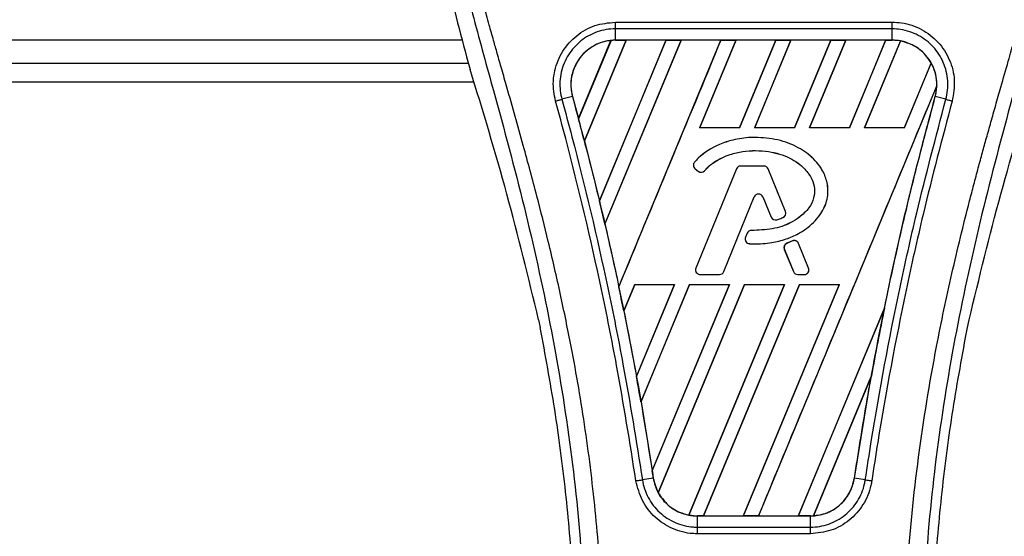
# Model space of a CAD drawing. Header units: millimetres. Extents: x 0 to 420, y 0 to 297.
# Tile 57 of 103: x 194.36 to 201.07, y 243.39 to 246.92. Entities that reach past the tile are written whole.
import ezdxf

# ---------------------------------------------------------------- set-up
doc = ezdxf.new("R2010")
doc.units = ezdxf.units.MM

msp = doc.modelspace()

# ---------------------------------------------------------------- linework, layer by layer
at = {"color": 7, "linetype": 'Continuous', "lineweight": 25}
for p, q in [((198.4205, 246.89943), (200.30761, 246.89943)), ((198.4205, 246.7763), (198.4205, 246.8535)), ((200.30761, 246.8535), (198.4205, 246.8535)), ((200.30761, 246.7763), (200.30761, 246.8535)), ((197.37811, 246.77596), (149.99882, 246.77596)), ((198.16891, 246.24127), (198.38944, 246.77417)), ((198.39048, 246.77466), (198.16897, 246.23988)), ((198.20874, 246.08939), (198.4932, 246.77615)), ((198.49388, 246.77576), (198.20915, 246.08891)), ((198.76447, 246.77576), (198.31123, 245.68096)), ((198.31127, 245.67962), (198.76547, 246.77615)), ((198.86757, 246.77615), (198.34835, 245.52265)), ((198.34874, 245.52216), (198.86825, 246.77576)), ((200.30761, 246.7763), (198.4205, 246.7763)), ((198.4205, 246.77615), (198.4205, 246.7763)), ((198.4205, 246.77615), (198.4932, 246.77615)), ((198.44332, 245.0946), (199.13984, 246.77615)), ((198.4932, 246.77615), (198.49388, 246.77576)), ((198.76447, 246.77576), (198.49388, 246.77576)), ((198.76547, 246.77615), (198.76447, 246.77576)), ((198.76547, 246.77615), (198.86757, 246.77615)), ((198.86825, 246.77576), (198.86757, 246.77615)), ((199.13884, 246.77576), (198.86825, 246.77576)), ((199.24194, 246.77615), (198.9944, 246.17854)), ((198.99527, 246.17912), (199.24262, 246.77576)), ((199.13984, 246.77615), (199.13884, 246.77576)), ((199.13984, 246.77615), (199.24194, 246.77615)), ((199.24262, 246.77576), (199.24194, 246.77615)), ((199.5132, 246.77576), (199.24262, 246.77576)), ((199.5132, 246.77576), (199.26628, 246.17912)), ((199.26667, 246.17854), (199.5142, 246.77615)), ((199.6163, 246.77615), (199.36877, 246.17854)), ((199.36964, 246.17912), (199.61698, 246.77576)), ((199.5142, 246.77615), (199.5132, 246.77576)), ((199.5142, 246.77615), (199.6163, 246.77615)), ((199.61698, 246.77576), (199.6163, 246.77615)), ((199.88757, 246.77576), (199.61698, 246.77576)), ((199.88757, 246.77576), (199.64065, 246.17912)), ((199.64104, 246.17854), (199.88857, 246.77615)), ((199.99067, 246.77615), (199.74314, 246.17854)), ((199.74401, 246.17912), (199.99135, 246.77576)), ((199.88857, 246.77615), (199.88757, 246.77576)), ((199.88857, 246.77615), (199.99067, 246.77615)), ((199.99135, 246.77576), (199.99067, 246.77615)), ((200.26194, 246.77576), (199.99135, 246.77576)), ((200.26194, 246.77576), (200.01502, 246.17912)), ((200.0154, 246.17854), (200.26294, 246.77615)), ((200.36294, 246.77107), (200.1175, 246.17854)), ((200.11837, 246.17912), (200.36356, 246.77056)), ((200.26294, 246.77615), (200.26194, 246.77576)), ((200.26294, 246.77615), (200.30761, 246.77615)), ((200.30761, 246.77615), (200.30761, 246.7763)), ((197.40563, 246.66341), (197.43069, 246.57584)), ((149.99882, 246.61874), (197.41841, 246.61874)), ((200.57221, 246.62082), (200.38938, 246.17912)), ((200.38977, 246.17854), (200.57282, 246.62046)), ((149.99882, 246.49297), (197.45506, 246.49297)), ((200.61128, 246.46683), (199.39495, 243.53035)), ((198.12746, 246.39163), (198.05543, 246.37285)), ((198.128, 246.39178), (198.12746, 246.39163)), ((198.128, 246.39178), (198.16891, 246.24127)), ((200.60011, 246.39178), (200.60066, 246.39163)), ((200.67268, 246.37285), (200.60066, 246.39163)), ((198.16897, 246.23988), (198.16891, 246.24127)), ((198.99527, 246.17912), (198.9944, 246.17854)), ((199.26667, 246.17854), (198.9944, 246.17854)), ((199.26628, 246.17912), (198.99527, 246.17912)), ((199.26667, 246.17854), (199.26628, 246.17912)), ((199.36964, 246.17912), (199.36877, 246.17854)), ((199.64104, 246.17854), (199.36877, 246.17854)), ((199.64065, 246.17912), (199.36964, 246.17912)), ((199.64104, 246.17854), (199.64065, 246.17912)), ((199.74401, 246.17912), (199.74314, 246.17854)), ((200.0154, 246.17854), (199.74314, 246.17854)), ((200.01502, 246.17912), (199.74401, 246.17912)), ((200.0154, 246.17854), (200.01502, 246.17912)), ((200.11837, 246.17912), (200.1175, 246.17854)), ((200.38977, 246.17854), (200.1175, 246.17854)), ((200.38938, 246.17912), (200.11837, 246.17912)), ((200.38977, 246.17854), (200.38938, 246.17912)), ((199.37165, 246.11294), (199.37165, 246.11316)), ((198.20915, 246.08891), (198.20874, 246.08939)), ((198.20915, 246.08891), (198.31123, 245.68096)), ((198.95988, 245.94481), (198.95971, 245.94495)), ((198.96342, 245.89971), (198.96328, 245.89954)), ((198.96328, 245.89954), (198.98383, 245.8824)), ((198.96342, 245.89971), (198.98397, 245.88256)), ((199.24472, 245.89792), (198.96852, 245.22144)), ((199.24492, 245.89783), (198.96873, 245.22135)), ((199.24492, 245.89783), (199.24472, 245.89792)), ((199.27419, 245.9175), (199.27419, 245.91772)), ((199.43139, 245.91772), (199.27419, 245.91772)), ((199.43139, 245.9175), (199.27419, 245.9175)), ((199.43139, 245.9175), (199.43139, 245.91772)), ((199.46066, 245.89783), (199.46087, 245.89792)), ((199.57925, 245.60738), (199.46066, 245.89783)), ((199.57945, 245.60747), (199.46087, 245.89792)), ((198.98397, 245.88256), (198.98383, 245.8824)), ((199.02807, 245.88609), (199.02824, 245.88595)), ((199.15847, 245.19745), (199.36644, 245.70683)), ((199.15868, 245.19737), (199.36665, 245.70675)), ((199.36644, 245.70683), (199.36665, 245.70675)), ((199.4258, 245.70683), (199.42559, 245.70675)), ((199.42559, 245.70675), (199.48163, 245.5695)), ((199.4258, 245.70683), (199.48183, 245.56958)), ((198.31127, 245.67962), (198.31123, 245.68096)), ((199.48183, 245.56958), (199.48163, 245.5695)), ((199.56201, 245.5662), (199.5621, 245.566)), ((199.57925, 245.60738), (199.57945, 245.60747)), ((198.34874, 245.52216), (198.34835, 245.52265)), ((199.52031, 245.55129), (199.52038, 245.55108)), ((199.31831, 245.45886), (199.30708, 245.43201)), ((199.30728, 245.43193), (199.30708, 245.43201)), ((199.31852, 245.45877), (199.30728, 245.43193)), ((199.31852, 245.45877), (199.31831, 245.45886)), ((199.34766, 245.47818), (199.34766, 245.4784)), ((199.33461, 245.38816), (199.3346, 245.38794)), ((199.62638, 245.40677), (199.58848, 245.39049)), ((199.58857, 245.39029), (199.58848, 245.39049)), ((199.62647, 245.40657), (199.58857, 245.39029)), ((199.62647, 245.40657), (199.62638, 245.40677)), ((199.66822, 245.38947), (199.66842, 245.38955)), ((199.73686, 245.22135), (199.66822, 245.38947)), ((199.73706, 245.22144), (199.66842, 245.38955)), ((199.57178, 245.34929), (199.57157, 245.3492)), ((199.57157, 245.3492), (199.63357, 245.19737)), ((199.57178, 245.34929), (199.63377, 245.19745)), ((198.96873, 245.22135), (198.96852, 245.22144)), ((198.998, 245.17779), (198.998, 245.17757)), ((198.998, 245.17779), (199.1292, 245.17779)), ((198.998, 245.17757), (199.1292, 245.17757)), ((199.1292, 245.17779), (199.1292, 245.17757)), ((199.15847, 245.19745), (199.15868, 245.19737)), ((199.63377, 245.19745), (199.63357, 245.19737)), ((199.66304, 245.17779), (199.70759, 245.17779)), ((199.66304, 245.17779), (199.66304, 245.17757)), ((199.66304, 245.17757), (199.70759, 245.17757)), ((199.70759, 245.17779), (199.70759, 245.17757)), ((199.73686, 245.22135), (199.73706, 245.22144)), ((198.44332, 245.0946), (198.4433, 245.09604)), ((198.55158, 245.10949), (198.47739, 244.93037)), ((198.47779, 244.92983), (198.55196, 245.10892)), ((198.55158, 245.10949), (198.82385, 245.10949)), ((198.55158, 245.10949), (198.55196, 245.10892)), ((198.55196, 245.10892), (198.82301, 245.10892)), ((198.56384, 244.48177), (198.82385, 245.10949)), ((198.82301, 245.10892), (198.56385, 244.48344)), ((198.92595, 245.10949), (198.59451, 244.30933)), ((198.59495, 244.30869), (198.92633, 245.10892)), ((198.67126, 243.83731), (199.19822, 245.10949)), ((199.19737, 245.10892), (198.67132, 243.83941)), ((199.30032, 245.10949), (198.71199, 243.68912)), ((198.71266, 243.6887), (199.3007, 245.10892)), ((198.82301, 245.10892), (198.82385, 245.10949)), ((199.57174, 245.10892), (198.92014, 243.53651)), ((198.92081, 243.53595), (199.57259, 245.10949)), ((198.92595, 245.10949), (199.19822, 245.10949)), ((198.92595, 245.10949), (198.92633, 245.10892)), ((198.92633, 245.10892), (199.19737, 245.10892)), ((199.67469, 245.10949), (199.02059, 243.53035)), ((199.02166, 243.53077), (199.67506, 245.10892)), ((199.19737, 245.10892), (199.19822, 245.10949)), ((199.94611, 245.10892), (199.29213, 243.53077)), ((199.29285, 243.53035), (199.94695, 245.10949)), ((199.30032, 245.10949), (199.57259, 245.10949)), ((199.30032, 245.10949), (199.3007, 245.10892)), ((199.3007, 245.10892), (199.57174, 245.10892)), ((199.57174, 245.10892), (199.57259, 245.10949)), ((199.67469, 245.10949), (199.94695, 245.10949)), ((199.67469, 245.10949), (199.67506, 245.10892)), ((199.67506, 245.10892), (199.94611, 245.10892)), ((199.94611, 245.10892), (199.94695, 245.10949)), ((198.47779, 244.92983), (198.47739, 244.93037)), ((198.47779, 244.92983), (198.56385, 244.48344)), ((200.25424, 244.94903), (199.66649, 243.53077)), ((199.66722, 243.53035), (200.25421, 244.94746)), ((197.8969, 244.86959), (197.90796, 244.81705)), ((200.82015, 244.81705), (200.83121, 244.86959)), ((200.16495, 244.48547), (199.76961, 243.53103)), ((199.77071, 243.53153), (200.16385, 244.48118)), ((200.04925, 243.78931), (200.16385, 244.48118)), ((198.59495, 244.30869), (198.59451, 244.30933)), ((198.59495, 244.30869), (198.67132, 243.83941)), ((198.67831, 243.78922), (198.60444, 243.77711)), ((198.67849, 243.78925), (198.67831, 243.78922)), ((200.04925, 243.78931), (200.0498, 243.78922)), ((200.12367, 243.77711), (200.0498, 243.78922)), ((198.97889, 243.53035), (198.97889, 243.53022)), ((199.02059, 243.53035), (198.97889, 243.53035)), ((198.97889, 243.45422), (198.97889, 243.53022)), ((198.97889, 243.53022), (199.74922, 243.53022)), ((199.02059, 243.53035), (199.02166, 243.53077)), ((199.02166, 243.53077), (199.29213, 243.53077)), ((199.29213, 243.53077), (199.29285, 243.53035)), ((199.39495, 243.53035), (199.29285, 243.53035)), ((199.39495, 243.53035), (199.39603, 243.53077)), ((199.39603, 243.53077), (199.66649, 243.53077)), ((199.66649, 243.53077), (199.66722, 243.53035)), ((199.74922, 243.53035), (199.66722, 243.53035)), ((199.74922, 243.53035), (199.74922, 243.53022)), ((199.74922, 243.45422), (199.74922, 243.53022)), ((198.97889, 243.45422), (199.74922, 243.45422)), ((199.74922, 243.40905), (198.97888, 243.40905))]:
    msp.add_line(p, q, dxfattribs=at)
for centre, radius, start, end in [((198.4205, 246.47242), 0.30373, 90, 95.672482), ((200.30761, 246.47242), 0.30373, 79.504419, 90), ((200.30761, 246.47242), 0.30373, 358.944799, 29.169256), ((176.89896, 240.53928), 22.02068, 14.59831, 15.003317), ((198.98367, 245.92399), 0.03184, 138.805903, 230.16689), ((198.98367, 245.92399), 0.03162, 138.805903, 230.16689), ((199.27419, 245.88588), 0.03184, 90, 157.790712), ((199.27419, 245.88588), 0.03162, 90, 157.790712), ((199.43139, 245.88588), 0.03184, 22.209291, 90), ((199.43139, 245.88588), 0.03162, 22.209291, 90), ((199.00422, 245.90684), 0.03184, 230.16689, 318.977091), ((199.00422, 245.90684), 0.03162, 230.16689, 318.977091), ((199.39612, 245.69472), 0.03206, 22.209261, 157.790711), ((199.39612, 245.69472), 0.03184, 22.209261, 157.790711), ((176.89896, 240.53928), 22.02068, 13.079561, 13.499245), ((199.5111, 245.58154), 0.03184, 202.209261, 286.934979), ((199.5111, 245.58154), 0.03162, 202.209261, 286.934979), ((199.54998, 245.59543), 0.03162, 292.378703, 22.209291), ((199.54998, 245.59543), 0.03184, 292.378703, 22.209291), ((199.33645, 245.41972), 0.03184, 157.290493, 266.671349), ((199.33645, 245.41972), 0.03162, 157.290493, 266.671349), ((199.34768, 245.44657), 0.03184, 90.034995, 157.290493), ((199.34768, 245.44657), 0.03162, 90.034995, 157.290493), ((199.60105, 245.36124), 0.03184, 113.245837, 202.209268), ((199.60105, 245.36124), 0.03162, 113.245837, 202.209268), ((199.63895, 245.37752), 0.03184, 22.209257, 113.245837), ((199.63895, 245.37752), 0.03162, 22.209257, 113.245837), ((198.998, 245.2094), 0.03184, 157.790712, 270), ((198.998, 245.2094), 0.03162, 157.790712, 270), ((199.1292, 245.2094), 0.03162, 270, 337.790711), ((199.1292, 245.2094), 0.03184, 270, 337.790711), ((199.66304, 245.2094), 0.03184, 202.209268, 270), ((199.66304, 245.2094), 0.03162, 202.209268, 270), ((199.70759, 245.2094), 0.03184, 270, 22.209257), ((199.70759, 245.2094), 0.03162, 270, 22.209257), ((176.89896, 240.53928), 22.02068, 11.50231, 11.938732), ((221.82916, 240.53928), 22.02068, 168.452296, 169.676611), ((176.89896, 240.53928), 22.02068, 9.857872, 10.313596), ((176.89896, 240.53928), 22.02068, 8.487123, 8.613574), ((198.97889, 243.83408), 0.30373, 188.487123, 208.505607), ((198.97889, 243.83408), 0.30373, 258.975145, 270), ((199.74922, 243.83408), 0.30373, 270, 273.848225)]:
    msp.add_arc(centre, radius, start, end, dxfattribs=at)
for centre, major_axis, start_param, end_param in [((198.6517, 246.37666), (0.46243, -0.19155), 2.4758381, 2.4783482), ((200.14001, 246.54184), (0.33522, -0.13885), 1.2366218, 1.2388756), ((200.43666, 246.41897), (0.25812, -0.10692), 1.3956244, 1.3981763), ((200.03352, 246.58595), (0.54822, -0.22708), 0.2126997, 0.2177966), ((214.92452, 243.39927), (13.81032, -5.72042), 3.4705541, 3.4706731), ((242.01797, 232.1768), (40.38071, -16.72624), 3.2646071, 3.2647237), ((157.63945, 248.51683), (38.52195, -15.95632), 0.3367929, 0.3368383), ((157.53295, 248.56094), (38.73496, -16.04454), 0.3187494, 0.3188063), ((198.85069, 243.88718), (0.25642, -0.10621), 4.5226294, 4.5255134), ((199.14733, 243.7643), (0.33691, -0.13955), 4.3691473, 4.3715621), ((199.52067, 243.92875), (0.45714, -0.18935), 5.5949939, 5.5976427)]:
    msp.add_ellipse(centre, major_axis=major_axis, ratio=0.8660474, start_param=start_param, end_param=end_param, dxfattribs=at)
for points, knots in [([(197.76103, 249.58544), (197.69056, 249.50664), (197.54815, 249.34739), (197.36858, 249.05363), (197.23165, 248.70648), (197.17074, 248.3613), (197.15936, 248.05685), (197.17718, 247.71248), (197.25234, 247.24454), (197.35121, 246.8697), (197.40563, 246.66341)], [0, 0, 0, 0, 0.1020555, 0.2062434, 0.3310387, 0.4607193, 0.5429728, 0.6252686, 0.7937741, 1, 1, 1, 1]), ([(200.9671, 249.58543), (201.03756, 249.50663), (201.17997, 249.34738), (201.35953, 249.05362), (201.49646, 248.70648), (201.55737, 248.3613), (201.56875, 248.05685), (201.55094, 247.71248), (201.47578, 247.24454), (201.3769, 246.8697), (201.32248, 246.66341)], [0, 0, 0, 0, 0.10205403, 0.20624042, 0.33103623, 0.46071728, 0.54297105, 0.62526715, 0.79377332, 1, 1, 1, 1]), ([(197.67526, 249.3909), (197.65647, 249.36352), (197.59957, 249.28058), (197.5058, 249.12208), (197.40807, 248.90925), (197.33303, 248.67687), (197.28129, 248.40562), (197.26361, 248.097), (197.28603, 247.75851), (197.34745, 247.36635), (197.45181, 246.9243), (197.61765, 246.33394), (197.80293, 245.64203), (197.98144, 244.84285), (198.11584, 244.03565), (198.20159, 243.22203), (198.21137, 242.67756), (198.21625, 242.4054)], [0, 0, 0, 0, 0.0171315, 0.0518789, 0.0867888, 0.1216172, 0.1567305, 0.2033881, 0.2503481, 0.2972709, 0.3674165, 0.4376773, 0.5502447, 0.6628473, 0.7753466, 0.8877074, 1, 1, 1, 1]), ([(198.34155, 242.40123), (198.33913, 242.58573), (198.33418, 242.9628), (198.29006, 243.53597), (198.22066, 244.11427), (198.13479, 244.61659), (198.0466, 245.04432), (197.96831, 245.38578), (197.88271, 245.72501), (197.78827, 246.07563), (197.707, 246.36415), (197.64707, 246.57306), (197.61678, 246.67942), (197.58831, 246.77971), (197.56364, 246.8671), (197.53938, 246.9546), (197.5178, 247.03641), (197.49554, 247.12352), (197.47508, 247.20726), (197.45635, 247.28761), (197.43939, 247.36456), (197.4112, 247.50088), (197.37818, 247.69125), (197.35001, 247.94262), (197.34234, 248.18799), (197.35761, 248.43236), (197.40012, 248.67123), (197.4688, 248.90251), (197.56185, 249.11893), (197.64349, 249.26547), (197.70019, 249.35716), (197.72058, 249.3885), (197.73044, 249.40366)], [0, 0, 0, 0, 0.0757702, 0.1548571, 0.2359051, 0.3148505, 0.3639911, 0.4151955, 0.4586591, 0.5076202, 0.5642678, 0.5817192, 0.5968623, 0.6096795, 0.624536, 0.6341631, 0.6469813, 0.6592987, 0.6711121, 0.6824202, 0.6932232, 0.7035232, 0.739704, 0.7727671, 0.8079075, 0.8413785, 0.8748477, 0.9102013, 0.9450667, 0.9801292, 0.9903909, 1, 1, 1, 1]), ([(200.38657, 242.40123), (200.39111, 242.657), (200.40018, 243.16846), (200.4793, 243.93201), (200.58849, 244.60349), (200.71165, 245.18515), (200.80085, 245.55194), (200.86335, 245.79187), (200.89265, 245.90194), (200.92149, 246.00806), (200.95017, 246.11187), (200.98024, 246.21937), (201.0129, 246.33497), (201.05264, 246.47396), (201.0949, 246.62148), (201.13857, 246.77546), (201.18084, 246.92447), (201.22432, 247.08909), (201.26676, 247.26285), (201.31709, 247.49535), (201.36361, 247.77512), (201.38842, 248.1079), (201.37699, 248.3646), (201.3498, 248.54893), (201.32555, 248.66666), (201.2943, 248.78488), (201.25736, 248.89737), (201.21374, 249.00823), (201.16545, 249.11402), (201.11295, 249.21556), (201.05618, 249.31281), (201.01761, 249.37189), (200.99687, 249.40366)], [0, 0, 0, 0, 0.10501624, 0.21000012, 0.3148093, 0.38417565, 0.45402283, 0.46974914, 0.48595735, 0.50078255, 0.51489215, 0.53016847, 0.54660973, 0.56420695, 0.58951768, 0.60961461, 0.62993527, 0.65313231, 0.67956677, 0.7034488, 0.75098221, 0.79627837, 0.84125889, 0.85770847, 0.87473965, 0.89224616, 0.91011436, 0.92619338, 0.9450023, 0.96297697, 0.98008872, 1, 1, 1, 1]), ([(201.05284, 249.39092), (201.07163, 249.36353), (201.12854, 249.28059), (201.22232, 249.12208), (201.32004, 248.90925), (201.39508, 248.67687), (201.44682, 248.40562), (201.4645, 248.097), (201.44208, 247.75851), (201.38066, 247.36635), (201.2763, 246.9243), (201.11046, 246.33394), (200.92519, 245.64203), (200.74667, 244.84285), (200.61227, 244.03565), (200.52653, 243.22203), (200.51675, 242.67756), (200.51186, 242.4054)], [0, 0, 0, 0, 0.0171351, 0.0518824, 0.0867922, 0.1216204, 0.1567336, 0.2033911, 0.2503509, 0.2972735, 0.3674188, 0.4376794, 0.5502464, 0.6628485, 0.7753474, 0.8877078, 1, 1, 1, 1]), ([(198.01269, 246.36132), (198.00785, 246.38279), (197.99253, 246.45078), (198.0004, 246.5705), (198.05531, 246.7048), (198.15172, 246.81238), (198.27809, 246.88537), (198.37304, 246.89474), (198.4205, 246.89943)], [0, 0, 0, 0, 0.0848238, 0.2686633, 0.4522096, 0.6351901, 0.8176699, 1, 1, 1, 1]), ([(198.4205, 246.8535), (198.4205, 246.8535), (198.37833, 246.85349), (198.29325, 246.83907), (198.18034, 246.77655), (198.09402, 246.67996), (198.04428, 246.55999), (198.03836, 246.45318), (198.05022, 246.39181), (198.05543, 246.37285), (198.05543, 246.37285)], [0, 0, 0, 0, 0.0000054, 0.1821036, 0.3644363, 0.5473941, 0.7310397, 0.9150665, 0.9999946, 1, 1, 1, 1]), ([(200.30761, 246.89943), (200.3289, 246.89845), (200.39761, 246.89528), (200.51018, 246.85643), (200.62503, 246.76772), (200.70318, 246.64554), (200.7399, 246.50338), (200.72358, 246.40868), (200.71543, 246.36134)], [0, 0, 0, 0, 0.0821547, 0.26514, 0.4486711, 0.632499, 0.8163009, 1, 1, 1, 1]), ([(200.67268, 246.37285), (200.67268, 246.37285), (200.68396, 246.41392), (200.69264, 246.50059), (200.66194, 246.62699), (200.5912, 246.73617), (200.48857, 246.81556), (200.38798, 246.84888), (200.32661, 246.85349), (200.30761, 246.8535), (200.30761, 246.8535)], [0, 0, 0, 0, 0.0000054, 0.1839433, 0.3678851, 0.5517436, 0.7351758, 0.9179546, 0.9999946, 1, 1, 1, 1]), ([(198.38944, 246.77417), (198.38616, 246.77379), (198.34916, 246.76959), (198.27975, 246.74765), (198.20695, 246.69329), (198.15219, 246.62215), (198.11849, 246.53784), (198.1139, 246.45344), (198.12474, 246.40603), (198.128, 246.39178)], [0, 0, 0, 0, 0.0188532, 0.212821, 0.4068166, 0.5283578, 0.7224596, 0.9165622, 1, 1, 1, 1]), ([(198.4205, 246.7763), (198.39707, 246.77473), (198.3504, 246.7716), (198.28416, 246.74681), (198.22517, 246.70879), (198.17647, 246.65801), (198.14054, 246.59756), (198.11959, 246.53053), (198.11339, 246.46016), (198.12278, 246.41442), (198.12746, 246.39163)], [0, 0, 0, 0, 0.1256962, 0.2503257, 0.3752801, 0.5004409, 0.6251501, 0.7500378, 0.8754735, 1, 1, 1, 1]), ([(199.13884, 246.77576), (199.02299, 246.49585), (198.79127, 245.93594), (198.5593, 245.37604), (198.4433, 245.09604)], [0, 0, 0, 0, 0.499922, 1, 1, 1, 1]), ([(200.60066, 246.39163), (200.60536, 246.41457), (200.61448, 246.459), (200.6089, 246.52715), (200.5953, 246.57351), (200.57547, 246.61815), (200.54959, 246.66051), (200.50136, 246.70997), (200.44272, 246.74741), (200.3769, 246.77174), (200.33056, 246.77479), (200.30761, 246.7763)], [0, 0, 0, 0, 0.1252996, 0.2427415, 0.3633756, 0.383202, 0.5053593, 0.6278262, 0.7514156, 0.8768992, 1, 1, 1, 1]), ([(200.57221, 246.62082), (200.57155, 246.62198), (200.5604, 246.64166), (200.52674, 246.68744), (200.45758, 246.74391), (200.3941, 246.7619), (200.36356, 246.77056)], [0, 0, 0, 0, 0.015125, 0.2568329, 0.6424132, 1, 1, 1, 1]), ([(197.8969, 244.86959), (197.82753, 245.15582), (197.68868, 245.72874), (197.51673, 246.29332), (197.43069, 246.57584)], [0, 0, 0, 0, 0.49959655, 1, 1, 1, 1]), ([(200.83121, 244.86959), (200.90058, 245.15582), (201.03943, 245.72874), (201.21138, 246.29332), (201.29742, 246.57584)], [0, 0, 0, 0, 0.49959655, 1, 1, 1, 1]), ([(199.39603, 243.53077), (199.59841, 244.01965), (200.0032, 244.99751), (200.40832, 245.97529), (200.6109, 246.46422)], [0, 0, 0, 0, 0.4999621, 1, 1, 1, 1]), ([(200.60011, 246.39178), (200.60296, 246.40346), (200.60876, 246.42727), (200.61018, 246.45174), (200.6109, 246.46422)], [0, 0, 0, 0, 0.4902101, 1, 1, 1, 1]), ([(198.05543, 246.37285), (198.07854, 246.28758), (198.19403, 245.86139), (198.33559, 245.25936), (198.49248, 244.47832), (198.56238, 244.04053), (198.60444, 243.77711)], [0, 0, 0, 0, 0.099838, 0.4990257, 0.6985534, 1, 1, 1, 1]), ([(198.12746, 246.39163), (198.18457, 246.17719), (198.29875, 245.74849), (198.44673, 245.09152), (198.57576, 244.43871), (198.64495, 244.00053), (198.67831, 243.78922)], [0, 0, 0, 0, 0.2501192, 0.5000009, 0.7588831, 1, 1, 1, 1]), ([(200.0498, 243.78922), (200.07602, 243.95706), (200.13002, 244.3027), (200.22783, 244.82583), (200.34008, 245.35706), (200.46349, 245.88018), (200.55547, 246.22317), (200.60066, 246.39163)], [0, 0, 0, 0, 0.1914703, 0.3943123, 0.5997554, 0.8034134, 1, 1, 1, 1]), ([(200.12367, 243.77711), (200.13703, 243.86438), (200.20383, 244.3008), (200.31829, 244.90853), (200.49123, 245.68622), (200.60451, 246.1149), (200.67268, 246.37285)], [0, 0, 0, 0, 0.0997807, 0.4989834, 0.6985248, 1, 1, 1, 1]), ([(200.25424, 244.94903), (200.2646, 244.99912), (200.31985, 245.26624), (200.42898, 245.74882), (200.54305, 246.17739), (200.60011, 246.39178)], [0, 0, 0, 0, 0.1034032, 0.5514873, 1, 1, 1, 1]), ([(200.67268, 246.37285), (200.67564, 246.37207), (200.68156, 246.37052), (200.69218, 246.36768), (200.70356, 246.3646), (200.71147, 246.36243), (200.71543, 246.36134)], [0, 0, 0, 0, 0.2499999, 0.4999999, 0.7499999, 1, 1, 1, 1]), ([(198.56046, 243.77027), (198.51849, 244.03321), (198.44874, 244.47019), (198.29219, 245.24978), (198.15089, 245.85072), (198.03573, 246.27618), (198.01269, 246.36132)], [0, 0, 0, 0, 0.30143784, 0.50095323, 0.90014009, 1, 1, 1, 1]), ([(200.71543, 246.36134), (200.64743, 246.10381), (200.53445, 245.67587), (200.36184, 244.89958), (200.24763, 244.293), (200.18098, 243.8574), (200.16766, 243.7703)], [0, 0, 0, 0, 0.30152184, 0.50104725, 0.90023015, 1, 1, 1, 1]), ([(199.37165, 246.11316), (199.36159, 246.11301), (199.31109, 246.11222), (199.22853, 246.09994), (199.10471, 246.05956), (199.01521, 246.00484), (198.96792, 245.95381), (198.95971, 245.94495)], [0, 0, 0, 0, 0.0660982, 0.3316094, 0.5433398, 0.9207225, 1, 1, 1, 1]), ([(199.37165, 246.11294), (199.36159, 246.11279), (199.31109, 246.112), (199.22854, 246.09972), (199.10476, 246.05934), (199.01533, 246.00465), (198.96807, 245.95365), (198.95988, 245.94481)], [0, 0, 0, 0, 0.0661253, 0.3317462, 0.54347, 0.9208325, 1, 1, 1, 1]), ([(199.3346, 245.38794), (199.34465, 245.38749), (199.39508, 245.38521), (199.47964, 245.39157), (199.58147, 245.41681), (199.66436, 245.45261), (199.73061, 245.49486), (199.78217, 245.54189), (199.83128, 245.60415), (199.87008, 245.68844), (199.87143, 245.78906), (199.84554, 245.86465), (199.81093, 245.92186), (199.75821, 245.98375), (199.68432, 246.03709), (199.59917, 246.0753), (199.50116, 246.10554), (199.42387, 246.11009), (199.37165, 246.11316)], [0, 0, 0, 0, 0.021651, 0.1085822, 0.1811552, 0.2464173, 0.3019198, 0.3494146, 0.3957935, 0.4720432, 0.5441891, 0.6064225, 0.6414501, 0.6875664, 0.7804759, 0.8342843, 0.8880657, 1, 1, 1, 1]), ([(199.33461, 245.38816), (199.34467, 245.38771), (199.3951, 245.38543), (199.47964, 245.39179), (199.58144, 245.41703), (199.66428, 245.45282), (199.7305, 245.49505), (199.78203, 245.54206), (199.8311, 245.60428), (199.86987, 245.68851), (199.87121, 245.78905), (199.84533, 245.86458), (199.81074, 245.92174), (199.75805, 245.98359), (199.6842, 246.0369), (199.59908, 246.0751), (199.50112, 246.10533), (199.42385, 246.10987), (199.37165, 246.11294)], [0, 0, 0, 0, 0.0216619, 0.108637, 0.181216, 0.246481, 0.3019802, 0.3494719, 0.3958446, 0.4720735, 0.5441975, 0.6064107, 0.6414308, 0.6875449, 0.7804497, 0.8342603, 0.8880438, 1, 1, 1, 1]), ([(199.02807, 245.88609), (199.03492, 245.89349), (199.06876, 245.93006), (199.12859, 245.96844), (199.21093, 246.00121), (199.3164, 246.02572), (199.43198, 246.02475), (199.53908, 246.0014), (199.62627, 245.96751), (199.7063, 245.91122), (199.76003, 245.83465), (199.78171, 245.76533), (199.77493, 245.69577), (199.73914, 245.62461), (199.68034, 245.57132), (199.59815, 245.51786), (199.4872, 245.48275), (199.39516, 245.47974), (199.34766, 245.47818)], [0, 0, 0, 0, 0.0204778, 0.1012315, 0.1411417, 0.200522, 0.3202369, 0.3720725, 0.4227171, 0.509806, 0.5661201, 0.61013, 0.6545191, 0.7046271, 0.7684678, 0.8132113, 0.9036005, 1, 1, 1, 1]), ([(199.02824, 245.88595), (199.03508, 245.89335), (199.06892, 245.9299), (199.12872, 245.96826), (199.21102, 246.00101), (199.31645, 246.0255), (199.43198, 246.02453), (199.53903, 246.00119), (199.62617, 245.96731), (199.70615, 245.91106), (199.75983, 245.83456), (199.78149, 245.76531), (199.77471, 245.69583), (199.73895, 245.62474), (199.6802, 245.5715), (199.59807, 245.51806), (199.48716, 245.48297), (199.39515, 245.47996), (199.34766, 245.4784)], [0, 0, 0, 0, 0.02049, 0.1012505, 0.1411639, 0.2005563, 0.3202954, 0.3721325, 0.4227811, 0.5098684, 0.5661596, 0.6101442, 0.6545081, 0.7045954, 0.7684199, 0.8131655, 0.9035591, 1, 1, 1, 1]), ([(199.52031, 245.55129), (199.52511, 245.5528), (199.53455, 245.55578), (199.54846, 245.56076), (199.55749, 245.56439), (199.56201, 245.5662)], [0, 0, 0, 0, 0.3407852, 0.6702324, 1, 1, 1, 1]), ([(199.52038, 245.55108), (199.52518, 245.55259), (199.53462, 245.55557), (199.54853, 245.56056), (199.55757, 245.56418), (199.5621, 245.566)], [0, 0, 0, 0, 0.3406248, 0.6701521, 1, 1, 1, 1]), ([(198.34874, 245.52216), (198.38073, 245.38134), (198.41296, 245.23945), (198.44307, 245.09711), (198.4433, 245.09604)], [0, 0, 0, 0, 0.9924846, 1, 1, 1, 1]), ([(198.15023, 242.57012), (198.14506, 242.75765), (198.13471, 243.13313), (198.08451, 243.69593), (198.01139, 244.25815), (197.94246, 244.63063), (197.90796, 244.81705)], [0, 0, 0, 0, 0.2486567, 0.4978798, 0.7487052, 1, 1, 1, 1]), ([(200.57788, 242.57012), (200.58305, 242.75765), (200.5934, 243.13313), (200.6436, 243.69593), (200.71672, 244.25815), (200.78565, 244.63063), (200.82015, 244.81705)], [0, 0, 0, 0, 0.2486567, 0.4978798, 0.7487052, 1, 1, 1, 1]), ([(198.97888, 243.40905), (198.96856, 243.40928), (198.9109, 243.41061), (198.80651, 243.43702), (198.68617, 243.51625), (198.59534, 243.631), (198.57209, 243.72385), (198.56046, 243.77027)], [0, 0, 0, 0, 0.0516553, 0.2885366, 0.525578, 0.7627924, 1, 1, 1, 1]), ([(198.60444, 243.77711), (198.60444, 243.77711), (198.61071, 243.73514), (198.63769, 243.6527), (198.71659, 243.54995), (198.82492, 243.47902), (198.91811, 243.45609), (198.96966, 243.45422), (198.97889, 243.45422), (198.97889, 243.45422)], [0, 0, 0, 0, 0.000007, 0.2373557, 0.474586, 0.7115755, 0.9483527, 0.999993, 1, 1, 1, 1]), ([(198.67831, 243.78922), (198.68734, 243.75409), (198.70538, 243.68386), (198.77675, 243.59951), (198.87071, 243.54141), (198.94283, 243.53395), (198.97889, 243.53022)], [0, 0, 0, 0, 0.2501533, 0.5000796, 0.7500263, 1, 1, 1, 1]), ([(199.74922, 243.53022), (199.78531, 243.53395), (199.85744, 243.54142), (199.95141, 243.59956), (200.02275, 243.6839), (200.04078, 243.75411), (200.0498, 243.78922)], [0, 0, 0, 0, 0.25012765, 0.50004372, 0.75000076, 1, 1, 1, 1]), ([(199.74922, 243.45422), (199.74922, 243.45422), (199.79153, 243.45422), (199.87683, 243.46868), (199.98992, 243.53137), (200.07612, 243.62793), (200.11275, 243.71687), (200.12228, 243.76781), (200.12367, 243.77711), (200.12367, 243.77711)], [0, 0, 0, 0, 0.000007, 0.2366161, 0.473319, 0.710219, 0.9474036, 0.999993, 1, 1, 1, 1]), ([(200.16766, 243.7703), (200.16587, 243.75995), (200.15604, 243.7029), (200.11445, 243.60337), (200.01847, 243.49603), (199.89184, 243.42308), (199.79676, 243.41372), (199.74922, 243.40905)], [0, 0, 0, 0, 0.0525494, 0.2896487, 0.5265345, 0.7632925, 1, 1, 1, 1]), ([(199.77071, 243.53153), (199.77678, 243.53207), (199.81665, 243.53567), (199.87654, 243.5546), (199.95185, 243.60316), (200.01195, 243.67133), (200.04115, 243.74212), (200.04807, 243.78245), (200.04925, 243.78931)], [0, 0, 0, 0, 0.0447354, 0.2940664, 0.450088, 0.6994802, 0.9488717, 1, 1, 1, 1]), ([(200.12367, 243.77711), (200.12671, 243.77662), (200.1328, 243.77563), (200.14372, 243.77392), (200.15544, 243.77213), (200.16358, 243.77091), (200.16766, 243.7703)], [0, 0, 0, 0, 0.25, 0.5, 0.75, 1, 1, 1, 1]), ([(198.71266, 243.6887), (198.73074, 243.66197), (198.76794, 243.60693), (198.84434, 243.55686), (198.89866, 243.54228), (198.92014, 243.53651)], [0, 0, 0, 0, 0.363513, 0.7482845, 1, 1, 1, 1])]:
    msp.add_open_spline(points, degree=3, knots=knots, dxfattribs=at)
for points in [[(198.4205, 246.8535), (198.4205, 246.8567), (198.4205, 246.8631), (198.4205, 246.87454), (198.4205, 246.88677), (198.4205, 246.89521), (198.4205, 246.89943)], [(200.30761, 246.8535), (200.30761, 246.8567), (200.30761, 246.8631), (200.30761, 246.87454), (200.30761, 246.88677), (200.30761, 246.89521), (200.30761, 246.89943)], [(198.01269, 246.36132), (198.01665, 246.36241), (198.02456, 246.36458), (198.03594, 246.36767), (198.04655, 246.37051), (198.05247, 246.37207), (198.05543, 246.37285)], [(198.56046, 243.77027), (198.56453, 243.77089), (198.57268, 243.77211), (198.5844, 243.77391), (198.59532, 243.77562), (198.6014, 243.77661), (198.60444, 243.77711)], [(198.97888, 243.40905), (198.97888, 243.41321), (198.97889, 243.42154), (198.97889, 243.43357), (198.97889, 243.44481), (198.97889, 243.45108), (198.97889, 243.45422)], [(199.74922, 243.40905), (199.74922, 243.41321), (199.74922, 243.42154), (199.74922, 243.43357), (199.74922, 243.44481), (199.74922, 243.45108), (199.74922, 243.45422)]]:
    msp.add_open_spline(points, degree=3, dxfattribs=at)

doc.saveas('drawing.dxf')
